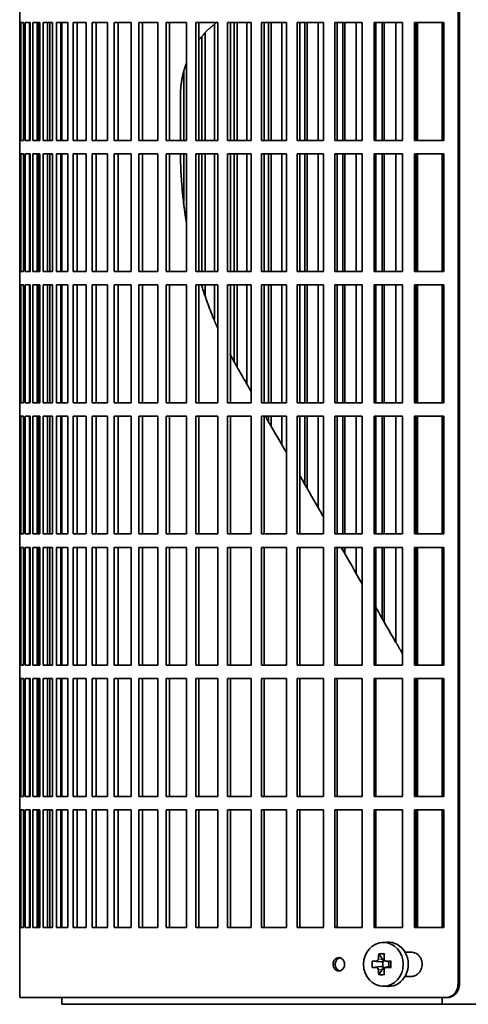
# Model space of a CAD drawing. Header units: millimetres. Extents: x 450 to 1334, y -1662 to 1534.
# Tile 13 of 28: x 456 to 557, y -212 to 9. Entities that reach past the tile are written whole.
import ezdxf

# ---------------------------------------------------------------- set-up
doc = ezdxf.new("R2010")
doc.units = ezdxf.units.MM
for name, color, linetype in [('M5X8_UNI7687', 7, 'Continuous'), ('VSI344-454_FILTR', 7, 'Continuous'), ('VSI344-454_SUPPO', 7, 'Continuous')]:
    doc.layers.add(name, color=color, linetype=linetype)

# ---------------------------------------------------------------- blocks, each defined once
blk = doc.blocks.new('SE')
at = {"layer": 'M5X8_UNI7687', "color": 7, "linetype": 'Continuous', "lineweight": 35}
for p, q in [((538.9, -198.13), (537.85, -198.2)), ((537.06, -200.78), (537.97, -202.08)), ((535.58, -202.42), (537.52, -202.58)), ((535.58, -203.81), (537.52, -203.65)), ((537.94, -203.68), (537.94, -202.55)), ((538.11, -202.37), (538.6, -202.37)), ((538.6, -202.39), (539.35, -202.59)), ((539.35, -203.65), (538.6, -203.84)), ((539.3, -202.57), (539.3, -203.66)), ((539.81, -202.42), (539.39, -202.58)), ((539.81, -203.81), (539.39, -203.65)), ((537.06, -205.45), (537.97, -204.15)), ((538.62, -203.87), (538.11, -203.87)), ((537.85, -208.04), (538.9, -208.11))]:
    blk.add_line(p, q, dxfattribs=at)
at = {"layer": 'M5X8_UNI7687', "color": 4, "linetype": 'Continuous', "lineweight": 9}
for p, q in [((537.52, -202.58), (536.51, -202.41)), ((536.51, -203.83), (537.52, -203.65)), ((536.96, -201.91), (537.97, -202.08)), ((538.7, -202.41), (539.39, -202.58)), ((539.39, -203.65), (538.7, -203.83)), ((537.97, -204.15), (536.96, -204.33))]:
    blk.add_line(p, q, dxfattribs=at)
at = {"layer": 'M5X8_UNI7687', "color": 7, "linetype": 'Continuous', "lineweight": 35}
for centre, radius, start, end in [((546.16, -203.12), 10.6, 176.2556, 183.7444), ((490.45, -203.12), 49.36, 359.1963, 0.8037)]:
    blk.add_arc(centre, radius, start, end, dxfattribs=at)
blk.add_ellipse((538.11, -203.12), major_axis=(0, -4.93), ratio=0.906308, dxfattribs=at)
for centre, major_axis, ratio, start_param, end_param in [((539.17, -203.12), (0, -5), 0.906308, 0, 3.201231), ((541.93, -203.12), (0, 10), 0.5, 1.335108, 1.449667), ((540.86, -206.18), (-8.86, 2.7), 0.529916, -1.123958, -0.974266), ((541.65, -203.12), (0, 10), 0.34202, 1.335108, 1.449667), ((541.79, -203.27), (-9.99, 0.37), 0.07899, -1.011873, -0.897313), ((537.51, -202.08), (0.85, -0.111), 0.58208, 4.795805, 5.314006), ((537.51, -204.15), (0.85, 0.111), 0.58208, 0.96918, 1.487381), ((537.71, -202.11), (0.019, -0.502), 0.906042, 0.483343, 1.010141), ((537.51, -202.08), (0.561, -0.512), 0.450112, 0.58713, 1.105331), ((541.79, -203.27), (-9.99, 0.37), 0.07899, -1.36869, -1.254131), ((539.39, -202.08), (0.03, 0.507), 0.355475, 3.073309, 3.29989), ((539.39, -204.15), (0.03, -0.507), 0.355475, 2.983295, 3.209876), ((541.79, -202.96), (-9.99, -0.37), 0.07899, 0.897313, 1.011873), ((541.93, -203.12), (0, -10), 0.5, -1.449667, -1.335108), ((540.86, -200.05), (-8.86, -2.7), 0.529916, 0.974266, 1.123958), ((537.71, -204.12), (0.019, 0.502), 0.906042, 5.273044, 5.799842), ((537.51, -204.15), (0.561, 0.512), 0.450112, 5.177855, 5.696055), ((541.65, -203.12), (0, -10), 0.34202, -1.449667, -1.335108), ((541.79, -202.96), (-9.99, -0.37), 0.07899, 1.254131, 1.36869), ((539.17, -203.12), (0, -5), 0.906308, 6.223547, 6.283185)]:
    blk.add_ellipse(centre, major_axis=major_axis, ratio=ratio, start_param=start_param, end_param=end_param, dxfattribs=at)
for points in [[(536.51, -202.41), (536.53, -202.41), (536.56, -202.4), (536.6, -202.4), (536.64, -202.38), (536.68, -202.37), (536.71, -202.35), (536.75, -202.32), (536.79, -202.29), (536.82, -202.26), (536.85, -202.22), (536.88, -202.18), (536.9, -202.14), (536.92, -202.1), (536.94, -202.05), (536.95, -202.01), (536.96, -201.96), (536.96, -201.93), (536.96, -201.91)], [(538.25, -201.91), (538.25, -201.93), (538.25, -201.96), (538.26, -202.01), (538.26, -202.05), (538.28, -202.1), (538.29, -202.14), (538.32, -202.18), (538.34, -202.22), (538.37, -202.26), (538.41, -202.29), (538.44, -202.32), (538.48, -202.35), (538.52, -202.37), (538.56, -202.38), (538.61, -202.4), (538.65, -202.4), (538.68, -202.41), (538.7, -202.41)], [(536.96, -204.33), (536.96, -204.31), (536.96, -204.27), (536.95, -204.23), (536.94, -204.18), (536.92, -204.14), (536.9, -204.09), (536.88, -204.05), (536.85, -204.01), (536.82, -203.97), (536.79, -203.94), (536.75, -203.91), (536.71, -203.89), (536.68, -203.87), (536.64, -203.85), (536.6, -203.84), (536.56, -203.83), (536.53, -203.83), (536.51, -203.83)], [(538.7, -203.83), (538.68, -203.83), (538.65, -203.83), (538.61, -203.84), (538.56, -203.85), (538.52, -203.87), (538.48, -203.89), (538.44, -203.91), (538.41, -203.94), (538.37, -203.97), (538.34, -204.01), (538.32, -204.05), (538.29, -204.09), (538.28, -204.14), (538.26, -204.18), (538.26, -204.23), (538.25, -204.27), (538.25, -204.31), (538.25, -204.33)]]:
    blk.add_open_spline(points, degree=3, dxfattribs=at)
at = {"layer": 'VSI344-454_FILTR', "color": 7, "linetype": 'Continuous', "lineweight": 35}
for p, q in [((554.88, -207.62), (554.88, 63.38)), ((555.19, -207.62), (555.19, 63.38)), ((456.32, 11.63), (456.32, 8.63)), ((456.32, 8.63), (456.44, 8.63)), ((456.32, -17.87), (456.32, 8.63)), ((456.44, -17.87), (456.44, 8.63)), ((456.6, 8.63), (457.21, 8.63)), ((456.6, -17.87), (456.6, 8.63)), ((457.21, -17.87), (457.21, 8.63)), ((457.58, 8.63), (458.68, 8.63)), ((457.58, -17.87), (457.58, 8.63)), ((458.56, -17.87), (458.56, 8.63)), ((458.68, -17.87), (458.68, 8.63)), ((459.25, 8.63), (460.83, 8.63)), ((459.25, -17.87), (459.25, 8.63)), ((460.22, -17.87), (460.22, 8.63)), ((460.65, -17.87), (460.65, 8.63)), ((460.83, -17.87), (460.83, 8.63)), ((461.6, 8.63), (463.66, 8.63)), ((461.6, -17.87), (461.6, 8.63)), ((462.56, -17.87), (462.56, 8.63)), ((463.12, -17.87), (463.12, 8.63)), ((463.66, -17.87), (463.66, 8.63)), ((464.63, 8.63), (467.15, 8.63)), ((464.63, -17.87), (464.63, 8.63)), ((465.56, -17.87), (465.56, 8.63)), ((467.15, -17.87), (467.15, 8.63)), ((468.31, 8.63), (471.29, 8.63)), ((468.31, -17.87), (468.31, 8.63)), ((469.22, -17.87), (469.22, 8.63)), ((471.29, -17.87), (471.29, 8.63)), ((472.64, 8.63), (476.05, 8.63)), ((472.64, -17.87), (472.64, 8.63)), ((473.52, -17.87), (473.52, 8.63)), ((476.05, -17.87), (476.05, 8.63)), ((477.59, 8.63), (481.42, 8.63)), ((477.59, -17.87), (477.59, 8.63)), ((478.43, -17.87), (478.43, 8.63)), ((481.42, -17.87), (481.42, 8.63)), ((483.13, 8.63), (487.36, 8.63)), ((483.13, -17.87), (483.13, 8.63)), ((483.93, -17.87), (483.93, 8.63)), ((487.36, -17.87), (487.36, 8.63)), ((489.24, 8.63), (493.86, 8.63)), ((489.24, -17.87), (489.24, 8.63)), ((490, -17.87), (490, 8.63)), ((493.86, -17.87), (493.86, 8.63)), ((495.89, 8.63), (500.86, 8.63)), ((495.89, -17.87), (495.89, 8.63)), ((496.6, -17.87), (496.6, 8.63)), ((500.09, -17.87), (500.09, 8.17)), ((500.86, -17.87), (500.86, 8.63)), ((503.05, 8.63), (508.36, 8.63)), ((503.05, -17.87), (503.05, 8.63)), ((503.7, -17.87), (503.7, 8.63)), ((504.55, -17.87), (504.55, 8.63)), ((505.23, -17.87), (505.23, 8.63)), ((507.43, -17.87), (507.43, 8.63)), ((508.36, -17.87), (508.36, 8.63)), ((510.67, 8.63), (516.29, 8.63)), ((510.67, -17.87), (510.67, 8.63)), ((511.28, -17.87), (511.28, 8.63)), ((512.27, -17.87), (512.27, 8.63)), ((512.9, -17.87), (512.9, 8.63)), ((515.23, -17.87), (515.23, 8.63)), ((516.29, -17.87), (516.29, 8.63)), ((518.73, 8.63), (524.63, 8.63)), ((518.73, -17.87), (518.73, 8.63)), ((519.28, -17.87), (519.28, 8.63)), ((520.41, -17.87), (520.41, 8.63)), ((520.99, -17.87), (520.99, 8.63)), ((523.43, -17.87), (523.43, 8.63)), ((524.63, -17.87), (524.63, 8.63)), ((527.19, 8.63), (533.34, 8.63)), ((527.19, -17.87), (527.19, 8.63)), ((527.68, -17.87), (527.68, 8.63)), ((528.95, -17.87), (528.95, 8.63)), ((529.46, -17.87), (529.46, 8.63)), ((532.01, -17.87), (532.01, 8.63)), ((533.34, -17.87), (533.34, 8.63)), ((536, 8.63), (542.38, 8.63)), ((536, -17.87), (536, 8.63)), ((536.42, -17.87), (536.42, 8.63)), ((537.82, -17.87), (537.82, 8.63)), ((538.28, -17.87), (538.28, 8.63)), ((540.92, -17.87), (540.92, 8.63)), ((542.38, -17.87), (542.38, 8.63)), ((545.12, 8.63), (551.69, 8.63)), ((545.12, -17.87), (545.12, 8.63)), ((545.48, -17.87), (545.48, 8.63)), ((551.69, -17.87), (551.69, 8.63)), ((497.3, -17.87), (497.3, 5.48)), ((498.03, -17.87), (498.03, 6.28)), ((493.23, -17.87), (493.23, -2.27)), ((456.32, -17.87), (456.44, -17.87)), ((456.32, -17.87), (456.32, -20.87)), ((456.6, -17.87), (457.21, -17.87)), ((457.58, -17.87), (458.68, -17.87)), ((459.25, -17.87), (460.83, -17.87)), ((461.6, -17.87), (463.66, -17.87)), ((464.63, -17.87), (467.15, -17.87)), ((468.31, -17.87), (471.29, -17.87)), ((472.64, -17.87), (476.05, -17.87)), ((477.59, -17.87), (481.42, -17.87)), ((483.13, -17.87), (487.36, -17.87)), ((489.24, -17.87), (493.86, -17.87)), ((495.89, -17.87), (500.86, -17.87)), ((503.05, -17.87), (508.36, -17.87)), ((510.67, -17.87), (516.29, -17.87)), ((518.73, -17.87), (524.63, -17.87)), ((527.19, -17.87), (533.34, -17.87)), ((536, -17.87), (542.38, -17.87)), ((545.12, -17.87), (551.69, -17.87)), ((456.32, -20.87), (456.44, -20.87)), ((456.32, -47.37), (456.32, -20.87)), ((456.44, -47.37), (456.44, -20.87)), ((456.6, -20.87), (457.21, -20.87)), ((456.6, -47.37), (456.6, -20.87)), ((457.21, -47.37), (457.21, -20.87)), ((457.58, -20.87), (458.68, -20.87)), ((457.58, -47.37), (457.58, -20.87)), ((458.56, -47.37), (458.56, -20.87)), ((458.68, -47.37), (458.68, -20.87)), ((459.25, -20.87), (460.83, -20.87)), ((459.25, -47.37), (459.25, -20.87)), ((460.22, -47.37), (460.22, -20.87)), ((460.65, -47.37), (460.65, -20.87)), ((460.83, -47.37), (460.83, -20.87)), ((461.6, -20.87), (463.66, -20.87)), ((461.6, -47.37), (461.6, -20.87)), ((462.56, -47.37), (462.56, -20.87)), ((463.12, -47.37), (463.12, -20.87)), ((463.66, -47.37), (463.66, -20.87)), ((464.63, -20.87), (467.15, -20.87)), ((464.63, -47.37), (464.63, -20.87)), ((465.56, -47.37), (465.56, -20.87)), ((467.15, -47.37), (467.15, -20.87)), ((468.31, -20.87), (471.29, -20.87)), ((468.31, -47.37), (468.31, -20.87)), ((469.22, -47.37), (469.22, -20.87)), ((471.29, -47.37), (471.29, -20.87)), ((472.64, -20.87), (476.05, -20.87)), ((472.64, -47.37), (472.64, -20.87)), ((473.52, -47.37), (473.52, -20.87)), ((476.05, -47.37), (476.05, -20.87)), ((477.59, -20.87), (481.42, -20.87)), ((477.59, -47.37), (477.59, -20.87)), ((478.43, -47.37), (478.43, -20.87)), ((481.42, -47.37), (481.42, -20.87)), ((483.13, -20.87), (487.36, -20.87)), ((483.13, -47.37), (483.13, -20.87)), ((483.93, -47.37), (483.93, -20.87)), ((487.36, -47.37), (487.36, -20.87)), ((489.24, -20.87), (493.86, -20.87)), ((489.24, -47.37), (489.24, -20.87)), ((490, -47.37), (490, -20.87)), ((493.23, -31.63), (493.23, -20.87)), ((493.86, -47.37), (493.86, -20.87)), ((495.89, -20.87), (500.86, -20.87)), ((495.89, -47.37), (495.89, -20.87)), ((496.6, -47.37), (496.6, -20.87)), ((497.3, -47.37), (497.3, -20.87)), ((498.03, -47.37), (498.03, -20.87)), ((500.09, -47.37), (500.09, -20.87)), ((500.86, -47.37), (500.86, -20.87)), ((503.05, -20.87), (508.36, -20.87)), ((503.05, -47.37), (503.05, -20.87)), ((503.7, -47.37), (503.7, -20.87)), ((504.55, -47.37), (504.55, -20.87)), ((505.23, -47.37), (505.23, -20.87)), ((507.43, -47.37), (507.43, -20.87)), ((508.36, -47.37), (508.36, -20.87)), ((510.67, -20.87), (516.29, -20.87)), ((510.67, -47.37), (510.67, -20.87)), ((511.28, -47.37), (511.28, -20.87)), ((512.27, -47.37), (512.27, -20.87)), ((512.9, -47.37), (512.9, -20.87)), ((515.23, -47.37), (515.23, -20.87)), ((516.29, -47.37), (516.29, -20.87)), ((518.73, -20.87), (524.63, -20.87)), ((518.73, -47.37), (518.73, -20.87)), ((519.28, -47.37), (519.28, -20.87)), ((520.41, -47.37), (520.41, -20.87)), ((520.99, -47.37), (520.99, -20.87)), ((523.43, -47.37), (523.43, -20.87)), ((524.63, -47.37), (524.63, -20.87)), ((527.19, -20.87), (533.34, -20.87)), ((527.19, -47.37), (527.19, -20.87)), ((527.68, -47.37), (527.68, -20.87)), ((528.95, -47.37), (528.95, -20.87)), ((529.46, -47.37), (529.46, -20.87)), ((532.01, -47.37), (532.01, -20.87)), ((533.34, -47.37), (533.34, -20.87)), ((536, -20.87), (542.38, -20.87)), ((536, -47.37), (536, -20.87)), ((536.42, -47.37), (536.42, -20.87)), ((537.82, -47.37), (537.82, -20.87)), ((538.28, -47.37), (538.28, -20.87)), ((540.92, -47.37), (540.92, -20.87)), ((542.38, -47.37), (542.38, -20.87)), ((545.12, -20.87), (551.69, -20.87)), ((545.12, -47.37), (545.12, -20.87)), ((545.48, -47.37), (545.48, -20.87)), ((551.69, -47.37), (551.69, -20.87)), ((456.32, -47.37), (456.44, -47.37)), ((456.32, -47.37), (456.32, -50.37)), ((456.6, -47.37), (457.21, -47.37)), ((457.58, -47.37), (458.68, -47.37)), ((459.25, -47.37), (460.83, -47.37)), ((461.6, -47.37), (463.66, -47.37)), ((464.63, -47.37), (467.15, -47.37)), ((468.31, -47.37), (471.29, -47.37)), ((472.64, -47.37), (476.05, -47.37)), ((477.59, -47.37), (481.42, -47.37)), ((483.13, -47.37), (487.36, -47.37)), ((489.24, -47.37), (493.86, -47.37)), ((495.89, -47.37), (500.86, -47.37)), ((503.05, -47.37), (508.36, -47.37)), ((510.67, -47.37), (516.29, -47.37)), ((518.73, -47.37), (524.63, -47.37)), ((527.19, -47.37), (533.34, -47.37)), ((536, -47.37), (542.38, -47.37)), ((545.12, -47.37), (551.69, -47.37)), ((456.32, -50.37), (456.44, -50.37)), ((456.32, -76.87), (456.32, -50.37)), ((456.44, -76.87), (456.44, -50.37)), ((456.6, -50.37), (457.21, -50.37)), ((456.6, -76.87), (456.6, -50.37)), ((457.21, -76.87), (457.21, -50.37)), ((457.58, -50.37), (458.68, -50.37)), ((457.58, -76.87), (457.58, -50.37)), ((458.56, -76.87), (458.56, -50.37)), ((458.68, -76.87), (458.68, -50.37)), ((459.25, -50.37), (460.83, -50.37)), ((459.25, -76.87), (459.25, -50.37)), ((460.22, -76.87), (460.22, -50.37)), ((460.65, -76.87), (460.65, -50.37)), ((460.83, -76.87), (460.83, -50.37)), ((461.6, -50.37), (463.66, -50.37)), ((461.6, -76.87), (461.6, -50.37)), ((462.56, -76.87), (462.56, -50.37)), ((463.12, -76.87), (463.12, -50.37)), ((463.66, -76.87), (463.66, -50.37)), ((464.63, -50.37), (467.15, -50.37)), ((464.63, -76.87), (464.63, -50.37)), ((465.56, -76.87), (465.56, -50.37)), ((467.15, -76.87), (467.15, -50.37)), ((468.31, -50.37), (471.29, -50.37)), ((468.31, -76.87), (468.31, -50.37)), ((469.22, -76.87), (469.22, -50.37)), ((471.29, -76.87), (471.29, -50.37)), ((472.64, -50.37), (476.05, -50.37)), ((472.64, -76.87), (472.64, -50.37)), ((473.52, -76.87), (473.52, -50.37)), ((476.05, -76.87), (476.05, -50.37)), ((477.59, -50.37), (481.42, -50.37)), ((477.59, -76.87), (477.59, -50.37)), ((478.43, -76.87), (478.43, -50.37)), ((481.42, -76.87), (481.42, -50.37)), ((483.13, -50.37), (487.36, -50.37)), ((483.13, -76.87), (483.13, -50.37)), ((483.93, -76.87), (483.93, -50.37)), ((487.36, -76.87), (487.36, -50.37)), ((489.24, -50.37), (493.86, -50.37)), ((489.24, -76.87), (489.24, -50.37)), ((490, -76.87), (490, -50.37)), ((493.86, -76.87), (493.86, -50.37)), ((495.89, -50.37), (500.86, -50.37)), ((495.89, -76.87), (495.89, -50.37)), ((496.6, -76.87), (496.6, -50.37)), ((498.03, -52.81), (498.03, -50.37)), ((500.09, -58.1), (500.09, -50.37)), ((500.86, -76.87), (500.86, -50.37)), ((503.05, -50.37), (508.36, -50.37)), ((503.05, -76.87), (503.05, -50.37)), ((503.7, -76.87), (503.7, -50.37)), ((504.55, -67.51), (504.55, -50.37)), ((505.23, -68.82), (505.23, -50.37)), ((507.43, -72.71), (507.43, -50.37)), ((508.36, -76.87), (508.36, -50.37)), ((510.67, -50.37), (516.29, -50.37)), ((510.67, -76.87), (510.67, -50.37)), ((511.28, -76.87), (511.28, -50.37)), ((512.27, -76.87), (512.27, -50.37)), ((512.9, -76.87), (512.9, -50.37)), ((515.23, -76.87), (515.23, -50.37)), ((516.29, -76.87), (516.29, -50.37)), ((518.73, -50.37), (524.63, -50.37)), ((518.73, -76.87), (518.73, -50.37)), ((519.28, -76.87), (519.28, -50.37)), ((520.41, -76.87), (520.41, -50.37)), ((520.99, -76.87), (520.99, -50.37)), ((523.43, -76.87), (523.43, -50.37)), ((524.63, -76.87), (524.63, -50.37)), ((527.19, -50.37), (533.34, -50.37)), ((527.19, -76.87), (527.19, -50.37)), ((527.68, -76.87), (527.68, -50.37)), ((528.95, -76.87), (528.95, -50.37)), ((529.46, -76.87), (529.46, -50.37)), ((532.01, -76.87), (532.01, -50.37)), ((533.34, -76.87), (533.34, -50.37)), ((536, -50.37), (542.38, -50.37)), ((536, -76.87), (536, -50.37)), ((536.42, -76.87), (536.42, -50.37)), ((537.82, -76.87), (537.82, -50.37)), ((538.28, -76.87), (538.28, -50.37)), ((540.92, -76.87), (540.92, -50.37)), ((542.38, -76.87), (542.38, -50.37)), ((545.12, -50.37), (551.69, -50.37)), ((545.12, -76.87), (545.12, -50.37)), ((545.48, -76.87), (545.48, -50.37)), ((551.69, -76.87), (551.69, -50.37)), ((456.32, -76.87), (456.44, -76.87)), ((456.32, -76.87), (456.32, -79.87)), ((456.6, -76.87), (457.21, -76.87)), ((457.58, -76.87), (458.68, -76.87)), ((459.25, -76.87), (460.83, -76.87)), ((461.6, -76.87), (463.66, -76.87)), ((464.63, -76.87), (467.15, -76.87)), ((468.31, -76.87), (471.29, -76.87)), ((472.64, -76.87), (476.05, -76.87)), ((477.59, -76.87), (481.42, -76.87)), ((483.13, -76.87), (487.36, -76.87)), ((489.24, -76.87), (493.86, -76.87)), ((495.89, -76.87), (500.86, -76.87)), ((503.05, -76.87), (508.36, -76.87)), ((510.67, -76.87), (516.29, -76.87)), ((518.73, -76.87), (524.63, -76.87)), ((527.19, -76.87), (533.34, -76.87)), ((536, -76.87), (542.38, -76.87)), ((545.12, -76.87), (551.69, -76.87)), ((456.32, -79.87), (456.44, -79.87)), ((456.32, -106.37), (456.32, -79.87)), ((456.44, -106.37), (456.44, -79.87)), ((456.6, -79.87), (457.21, -79.87)), ((456.6, -106.37), (456.6, -79.87)), ((457.21, -106.37), (457.21, -79.87)), ((457.58, -79.87), (458.68, -79.87)), ((457.58, -106.37), (457.58, -79.87)), ((458.56, -106.37), (458.56, -79.87)), ((458.68, -106.37), (458.68, -79.87)), ((459.25, -79.87), (460.83, -79.87)), ((459.25, -106.37), (459.25, -79.87)), ((460.22, -106.37), (460.22, -79.87)), ((460.65, -106.37), (460.65, -79.87)), ((460.83, -106.37), (460.83, -79.87)), ((461.6, -79.87), (463.66, -79.87)), ((461.6, -106.37), (461.6, -79.87)), ((462.56, -106.37), (462.56, -79.87)), ((463.12, -106.37), (463.12, -79.87)), ((463.66, -106.37), (463.66, -79.87)), ((464.63, -79.87), (467.15, -79.87)), ((464.63, -106.37), (464.63, -79.87)), ((465.56, -106.37), (465.56, -79.87)), ((467.15, -106.37), (467.15, -79.87)), ((468.31, -79.87), (471.29, -79.87)), ((468.31, -106.37), (468.31, -79.87)), ((469.22, -106.37), (469.22, -79.87)), ((471.29, -106.37), (471.29, -79.87)), ((472.64, -79.87), (476.05, -79.87)), ((472.64, -106.37), (472.64, -79.87)), ((473.52, -106.37), (473.52, -79.87)), ((476.05, -106.37), (476.05, -79.87)), ((477.59, -79.87), (481.42, -79.87)), ((477.59, -106.37), (477.59, -79.87)), ((478.43, -106.37), (478.43, -79.87)), ((481.42, -106.37), (481.42, -79.87)), ((483.13, -79.87), (487.36, -79.87)), ((483.13, -106.37), (483.13, -79.87)), ((483.93, -106.37), (483.93, -79.87)), ((487.36, -106.37), (487.36, -79.87)), ((489.24, -79.87), (493.86, -79.87)), ((489.24, -106.37), (489.24, -79.87)), ((490, -106.37), (490, -79.87)), ((493.86, -106.37), (493.86, -79.87)), ((495.89, -79.87), (500.86, -79.87)), ((495.89, -106.37), (495.89, -79.87)), ((496.6, -106.37), (496.6, -79.87)), ((500.86, -106.37), (500.86, -79.87)), ((503.05, -79.87), (508.36, -79.87)), ((503.05, -106.37), (503.05, -79.87)), ((503.7, -106.37), (503.7, -79.87)), ((508.36, -106.37), (508.36, -79.87)), ((510.67, -79.87), (516.29, -79.87)), ((510.67, -106.37), (510.67, -79.87)), ((511.28, -106.37), (511.28, -79.87)), ((512.27, -81.09), (512.27, -79.87)), ((512.9, -82.18), (512.9, -79.87)), ((515.23, -86.21), (515.23, -79.87)), ((516.29, -106.37), (516.29, -79.87)), ((518.73, -79.87), (524.63, -79.87)), ((518.73, -106.37), (518.73, -79.87)), ((519.28, -106.37), (519.28, -79.87)), ((520.41, -95.2), (520.41, -79.87)), ((520.99, -96.19), (520.99, -79.87)), ((523.43, -100.43), (523.43, -79.87)), ((524.63, -106.37), (524.63, -79.87)), ((527.19, -79.87), (533.34, -79.87)), ((527.19, -106.37), (527.19, -79.87)), ((527.68, -106.37), (527.68, -79.87)), ((528.95, -106.37), (528.95, -79.87)), ((529.46, -106.37), (529.46, -79.87)), ((532.01, -106.37), (532.01, -79.87)), ((533.34, -106.37), (533.34, -79.87)), ((536, -79.87), (542.38, -79.87)), ((536, -106.37), (536, -79.87)), ((536.42, -106.37), (536.42, -79.87)), ((537.82, -106.37), (537.82, -79.87)), ((538.28, -106.37), (538.28, -79.87)), ((540.92, -106.37), (540.92, -79.87)), ((542.38, -106.37), (542.38, -79.87)), ((545.12, -79.87), (551.69, -79.87)), ((545.12, -106.37), (545.12, -79.87)), ((545.48, -106.37), (545.48, -79.87)), ((551.69, -106.37), (551.69, -79.87)), ((456.32, -106.37), (456.44, -106.37)), ((456.32, -106.37), (456.32, -109.37)), ((456.6, -106.37), (457.21, -106.37)), ((457.58, -106.37), (458.68, -106.37)), ((459.25, -106.37), (460.83, -106.37)), ((461.6, -106.37), (463.66, -106.37)), ((464.63, -106.37), (467.15, -106.37)), ((468.31, -106.37), (471.29, -106.37)), ((472.64, -106.37), (476.05, -106.37)), ((477.59, -106.37), (481.42, -106.37)), ((483.13, -106.37), (487.36, -106.37)), ((489.24, -106.37), (493.86, -106.37)), ((495.89, -106.37), (500.86, -106.37)), ((503.05, -106.37), (508.36, -106.37)), ((510.67, -106.37), (516.29, -106.37)), ((518.73, -106.37), (524.63, -106.37)), ((527.19, -106.37), (533.34, -106.37)), ((536, -106.37), (542.38, -106.37)), ((545.12, -106.37), (551.69, -106.37)), ((456.32, -109.37), (456.44, -109.37)), ((456.32, -135.87), (456.32, -109.37)), ((456.44, -135.87), (456.44, -109.37)), ((456.6, -109.37), (457.21, -109.37)), ((456.6, -135.87), (456.6, -109.37)), ((457.21, -135.87), (457.21, -109.37)), ((457.58, -109.37), (458.68, -109.37)), ((457.58, -135.87), (457.58, -109.37)), ((458.56, -135.87), (458.56, -109.37)), ((458.68, -135.87), (458.68, -109.37)), ((459.25, -109.37), (460.83, -109.37)), ((459.25, -135.87), (459.25, -109.37)), ((460.22, -135.87), (460.22, -109.37)), ((460.65, -135.87), (460.65, -109.37)), ((460.83, -135.87), (460.83, -109.37)), ((461.6, -109.37), (463.66, -109.37)), ((461.6, -135.87), (461.6, -109.37)), ((462.56, -135.87), (462.56, -109.37)), ((463.12, -135.87), (463.12, -109.37)), ((463.66, -135.87), (463.66, -109.37)), ((464.63, -109.37), (467.15, -109.37)), ((464.63, -135.87), (464.63, -109.37)), ((465.56, -135.87), (465.56, -109.37)), ((467.15, -135.87), (467.15, -109.37)), ((468.31, -109.37), (471.29, -109.37)), ((468.31, -135.87), (468.31, -109.37)), ((469.22, -135.87), (469.22, -109.37)), ((471.29, -135.87), (471.29, -109.37)), ((472.64, -109.37), (476.05, -109.37)), ((472.64, -135.87), (472.64, -109.37)), ((473.52, -135.87), (473.52, -109.37)), ((476.05, -135.87), (476.05, -109.37)), ((477.59, -109.37), (481.42, -109.37)), ((477.59, -135.87), (477.59, -109.37)), ((478.43, -135.87), (478.43, -109.37)), ((481.42, -135.87), (481.42, -109.37)), ((483.13, -109.37), (487.36, -109.37)), ((483.13, -135.87), (483.13, -109.37)), ((483.93, -135.87), (483.93, -109.37)), ((487.36, -135.87), (487.36, -109.37)), ((489.24, -109.37), (493.86, -109.37)), ((489.24, -135.87), (489.24, -109.37)), ((490, -135.87), (490, -109.37)), ((493.86, -135.87), (493.86, -109.37)), ((495.89, -109.37), (500.86, -109.37)), ((495.89, -135.87), (495.89, -109.37)), ((496.6, -135.87), (496.6, -109.37)), ((500.86, -135.87), (500.86, -109.37)), ((503.05, -109.37), (508.36, -109.37)), ((503.05, -135.87), (503.05, -109.37)), ((503.7, -135.87), (503.7, -109.37)), ((508.36, -135.87), (508.36, -109.37)), ((510.67, -109.37), (516.29, -109.37)), ((510.67, -135.87), (510.67, -109.37)), ((511.28, -135.87), (511.28, -109.37)), ((516.29, -135.87), (516.29, -109.37)), ((518.73, -109.37), (524.63, -109.37)), ((518.73, -135.87), (518.73, -109.37)), ((519.28, -135.87), (519.28, -109.37)), ((524.63, -135.87), (524.63, -109.37)), ((527.19, -109.37), (533.34, -109.37)), ((527.19, -135.87), (527.19, -109.37)), ((527.68, -135.87), (527.68, -109.37)), ((528.95, -109.98), (528.95, -109.37)), ((529.46, -110.87), (529.46, -109.37)), ((532.01, -115.28), (532.01, -109.37)), ((533.34, -135.87), (533.34, -109.37)), ((536, -109.37), (542.38, -109.37)), ((536, -135.87), (536, -109.37)), ((536.42, -135.87), (536.42, -109.37)), ((537.82, -125.35), (537.82, -109.37)), ((538.28, -126.14), (538.28, -109.37)), ((540.92, -130.71), (540.92, -109.37)), ((542.38, -135.87), (542.38, -109.37)), ((545.12, -109.37), (551.69, -109.37)), ((545.12, -135.87), (545.12, -109.37)), ((545.48, -135.87), (545.48, -109.37)), ((551.69, -135.87), (551.69, -109.37)), ((456.32, -135.87), (456.44, -135.87)), ((456.32, -135.87), (456.32, -138.87)), ((456.6, -135.87), (457.21, -135.87)), ((457.58, -135.87), (458.68, -135.87)), ((459.25, -135.87), (460.83, -135.87)), ((461.6, -135.87), (463.66, -135.87)), ((464.63, -135.87), (467.15, -135.87)), ((468.31, -135.87), (471.29, -135.87)), ((472.64, -135.87), (476.05, -135.87)), ((477.59, -135.87), (481.42, -135.87)), ((483.13, -135.87), (487.36, -135.87)), ((489.24, -135.87), (493.86, -135.87)), ((495.89, -135.87), (500.86, -135.87)), ((503.05, -135.87), (508.36, -135.87)), ((510.67, -135.87), (516.29, -135.87)), ((518.73, -135.87), (524.63, -135.87)), ((527.19, -135.87), (533.34, -135.87)), ((536, -135.87), (542.38, -135.87)), ((545.12, -135.87), (551.69, -135.87)), ((456.32, -138.87), (456.44, -138.87)), ((456.32, -165.37), (456.32, -138.87)), ((456.44, -165.37), (456.44, -138.87)), ((456.6, -138.87), (457.21, -138.87)), ((456.6, -165.37), (456.6, -138.87)), ((457.21, -165.37), (457.21, -138.87)), ((457.58, -138.87), (458.68, -138.87)), ((457.58, -165.37), (457.58, -138.87)), ((458.56, -165.37), (458.56, -138.87)), ((458.68, -165.37), (458.68, -138.87)), ((459.25, -138.87), (460.83, -138.87)), ((459.25, -165.37), (459.25, -138.87)), ((460.22, -165.37), (460.22, -138.87)), ((460.65, -165.37), (460.65, -138.87)), ((460.83, -165.37), (460.83, -138.87)), ((461.6, -138.87), (463.66, -138.87)), ((461.6, -165.37), (461.6, -138.87)), ((462.56, -165.37), (462.56, -138.87)), ((463.12, -165.37), (463.12, -138.87)), ((463.66, -165.37), (463.66, -138.87)), ((464.63, -138.87), (467.15, -138.87)), ((464.63, -165.37), (464.63, -138.87)), ((465.56, -165.37), (465.56, -138.87)), ((467.15, -165.37), (467.15, -138.87)), ((468.31, -138.87), (471.29, -138.87)), ((468.31, -165.37), (468.31, -138.87)), ((469.22, -165.37), (469.22, -138.87)), ((471.29, -165.37), (471.29, -138.87)), ((472.64, -138.87), (476.05, -138.87)), ((472.64, -165.37), (472.64, -138.87)), ((473.52, -165.37), (473.52, -138.87)), ((476.05, -165.37), (476.05, -138.87)), ((477.59, -138.87), (481.42, -138.87)), ((477.59, -165.37), (477.59, -138.87)), ((478.43, -165.37), (478.43, -138.87)), ((481.42, -165.37), (481.42, -138.87)), ((483.13, -138.87), (487.36, -138.87)), ((483.13, -165.37), (483.13, -138.87)), ((483.93, -165.37), (483.93, -138.87)), ((487.36, -165.37), (487.36, -138.87)), ((489.24, -138.87), (493.86, -138.87)), ((489.24, -165.37), (489.24, -138.87)), ((490, -165.37), (490, -138.87)), ((493.86, -165.37), (493.86, -138.87)), ((495.89, -138.87), (500.86, -138.87)), ((495.89, -165.37), (495.89, -138.87)), ((496.6, -165.37), (496.6, -138.87)), ((500.86, -165.37), (500.86, -138.87)), ((503.05, -138.87), (508.36, -138.87)), ((503.05, -165.37), (503.05, -138.87)), ((503.7, -165.37), (503.7, -138.87)), ((508.36, -165.37), (508.36, -138.87)), ((510.67, -138.87), (516.29, -138.87)), ((510.67, -165.37), (510.67, -138.87)), ((511.28, -165.37), (511.28, -138.87)), ((516.29, -165.37), (516.29, -138.87)), ((518.73, -138.87), (524.63, -138.87)), ((518.73, -165.37), (518.73, -138.87)), ((519.28, -165.37), (519.28, -138.87)), ((524.63, -165.37), (524.63, -138.87)), ((527.19, -138.87), (533.34, -138.87)), ((527.19, -165.37), (527.19, -138.87)), ((527.68, -165.37), (527.68, -138.87)), ((533.34, -165.37), (533.34, -138.87)), ((536, -138.87), (542.38, -138.87)), ((536, -165.37), (536, -138.87)), ((536.42, -165.37), (536.42, -138.87)), ((542.38, -165.37), (542.38, -138.87)), ((545.12, -138.87), (551.69, -138.87)), ((545.12, -165.37), (545.12, -138.87)), ((545.48, -165.37), (545.48, -138.87)), ((551.69, -165.37), (551.69, -138.87)), ((456.32, -165.37), (456.44, -165.37)), ((456.32, -165.37), (456.32, -168.37)), ((456.6, -165.37), (457.21, -165.37)), ((457.58, -165.37), (458.68, -165.37)), ((459.25, -165.37), (460.83, -165.37)), ((461.6, -165.37), (463.66, -165.37)), ((464.63, -165.37), (467.15, -165.37)), ((468.31, -165.37), (471.29, -165.37)), ((472.64, -165.37), (476.05, -165.37)), ((477.59, -165.37), (481.42, -165.37)), ((483.13, -165.37), (487.36, -165.37)), ((489.24, -165.37), (493.86, -165.37)), ((495.89, -165.37), (500.86, -165.37)), ((503.05, -165.37), (508.36, -165.37)), ((510.67, -165.37), (516.29, -165.37)), ((518.73, -165.37), (524.63, -165.37)), ((527.19, -165.37), (533.34, -165.37)), ((536, -165.37), (542.38, -165.37)), ((545.12, -165.37), (551.69, -165.37)), ((456.32, -168.37), (456.44, -168.37)), ((456.32, -194.87), (456.32, -168.37)), ((456.44, -194.87), (456.44, -168.37)), ((456.6, -168.37), (457.21, -168.37)), ((456.6, -194.87), (456.6, -168.37)), ((457.21, -194.87), (457.21, -168.37)), ((457.58, -168.37), (458.68, -168.37)), ((457.58, -194.87), (457.58, -168.37)), ((458.56, -194.87), (458.56, -168.37)), ((458.68, -194.87), (458.68, -168.37)), ((459.25, -168.37), (460.83, -168.37)), ((459.25, -194.87), (459.25, -168.37)), ((460.22, -194.87), (460.22, -168.37)), ((460.65, -194.87), (460.65, -168.37)), ((460.83, -194.87), (460.83, -168.37)), ((461.6, -168.37), (463.66, -168.37)), ((461.6, -194.87), (461.6, -168.37)), ((462.56, -194.87), (462.56, -168.37)), ((463.12, -194.87), (463.12, -168.37)), ((463.66, -194.87), (463.66, -168.37)), ((464.63, -168.37), (467.15, -168.37)), ((464.63, -194.87), (464.63, -168.37)), ((465.56, -194.87), (465.56, -168.37)), ((467.15, -194.87), (467.15, -168.37)), ((468.31, -168.37), (471.29, -168.37)), ((468.31, -194.87), (468.31, -168.37)), ((469.22, -194.87), (469.22, -168.37)), ((471.29, -194.87), (471.29, -168.37)), ((472.64, -168.37), (476.05, -168.37)), ((472.64, -194.87), (472.64, -168.37)), ((473.52, -194.87), (473.52, -168.37)), ((476.05, -194.87), (476.05, -168.37)), ((477.59, -168.37), (481.42, -168.37)), ((477.59, -194.87), (477.59, -168.37)), ((478.43, -194.87), (478.43, -168.37)), ((481.42, -194.87), (481.42, -168.37)), ((483.13, -168.37), (487.36, -168.37)), ((483.13, -194.87), (483.13, -168.37)), ((483.93, -194.87), (483.93, -168.37)), ((487.36, -194.87), (487.36, -168.37)), ((489.24, -168.37), (493.86, -168.37)), ((489.24, -194.87), (489.24, -168.37)), ((490, -194.87), (490, -168.37)), ((493.86, -194.87), (493.86, -168.37)), ((495.89, -168.37), (500.86, -168.37)), ((495.89, -194.87), (495.89, -168.37)), ((496.6, -194.87), (496.6, -168.37)), ((500.86, -194.87), (500.86, -168.37)), ((503.05, -168.37), (508.36, -168.37)), ((503.05, -194.87), (503.05, -168.37)), ((503.7, -194.87), (503.7, -168.37)), ((508.36, -194.87), (508.36, -168.37)), ((510.67, -168.37), (516.29, -168.37)), ((510.67, -194.87), (510.67, -168.37)), ((511.28, -194.87), (511.28, -168.37)), ((516.29, -194.87), (516.29, -168.37)), ((518.73, -168.37), (524.63, -168.37)), ((518.73, -194.87), (518.73, -168.37)), ((519.28, -194.87), (519.28, -168.37)), ((524.63, -194.87), (524.63, -168.37)), ((527.19, -168.37), (533.34, -168.37)), ((527.19, -194.87), (527.19, -168.37)), ((527.68, -194.87), (527.68, -168.37)), ((533.34, -194.87), (533.34, -168.37)), ((536, -168.37), (542.38, -168.37)), ((536, -194.87), (536, -168.37)), ((536.42, -194.87), (536.42, -168.37)), ((542.38, -194.87), (542.38, -168.37)), ((545.12, -168.37), (551.69, -168.37)), ((545.12, -194.87), (545.12, -168.37)), ((545.48, -194.87), (545.48, -168.37)), ((551.69, -194.87), (551.69, -168.37)), ((456.32, -194.87), (456.44, -194.87)), ((456.32, -194.87), (456.32, -210.62)), ((456.6, -194.87), (457.21, -194.87)), ((457.58, -194.87), (458.68, -194.87)), ((459.25, -194.87), (460.83, -194.87)), ((461.6, -194.87), (463.66, -194.87)), ((464.63, -194.87), (467.15, -194.87)), ((468.31, -194.87), (471.29, -194.87)), ((472.64, -194.87), (476.05, -194.87)), ((477.59, -194.87), (481.42, -194.87)), ((483.13, -194.87), (487.36, -194.87)), ((489.24, -194.87), (493.86, -194.87)), ((495.89, -194.87), (500.86, -194.87)), ((503.05, -194.87), (508.36, -194.87)), ((510.67, -194.87), (516.29, -194.87)), ((518.73, -194.87), (524.63, -194.87)), ((527.19, -194.87), (533.34, -194.87)), ((536, -194.87), (542.38, -194.87)), ((545.12, -194.87), (551.69, -194.87)), ((544.27, -200.37), (542.96, -200.37)), ((542.96, -205.87), (544.27, -205.87)), ((552.04, -210.62), (456.32, -210.62)), ((552.35, -210.62), (552.04, -210.62))]:
    blk.add_line(p, q, dxfattribs=at)
at = {"layer": 'VSI344-454_FILTR', "color": 4, "linetype": 'Continuous', "lineweight": 9}
for p, q in [((526.77, -203.12), (527.27, -203.12)), ((555.19, -207.62), (554.88, -207.62))]:
    blk.add_line(p, q, dxfattribs=at)
at = {"layer": 'VSI344-454_FILTR', "color": 7, "linetype": 'Continuous', "lineweight": 35}
for points, knots in [([(544.27, -205.87), (544.41, -205.86), (544.7, -205.84), (545.13, -205.72), (545.55, -205.51), (545.93, -205.22), (546.31, -204.8), (546.7, -204.12), (546.89, -203.14), (546.71, -202.18), (546.25, -201.29), (545.45, -200.53), (544.65, -200.42), (544.27, -200.37)], [0, 0, 0, 0, 0.053459, 0.108873, 0.166241, 0.225564, 0.286842, 0.368684, 0.501097, 0.624779, 0.701219, 0.857925, 1, 1, 1, 1]), ([(526.77, -203.12), (526.78, -202.98), (526.8, -202.72), (526.94, -202.35), (527.18, -201.98), (527.57, -201.69), (528.07, -201.58), (528.58, -201.7), (529.01, -202.03), (529.32, -202.53), (529.35, -202.92), (529.37, -203.12)], [0, 0, 0, 0, 0.084454, 0.168831, 0.25477, 0.378375, 0.501304, 0.626685, 0.750981, 0.875806, 1, 1, 1, 1]), ([(529.37, -203.12), (529.36, -203.25), (529.34, -203.51), (529.2, -203.88), (528.96, -204.25), (528.57, -204.54), (528.06, -204.66), (527.55, -204.54), (527.13, -204.2), (526.82, -203.71), (526.79, -203.31), (526.77, -203.12)], [0, 0, 0, 0, 0.084454, 0.168831, 0.25477, 0.378375, 0.501304, 0.626685, 0.750981, 0.875806, 1, 1, 1, 1]), ([(528.57, -201.62), (528.4, -201.62), (528.07, -201.69), (527.68, -201.98), (527.44, -202.35), (527.3, -202.72), (527.28, -202.98), (527.27, -203.12)], [0.5001436, 0.5001436, 0.5001436, 0.5001436, 0.6219592, 0.7454545, 0.8313176, 0.915596, 1, 1, 1, 1]), ([(527.27, -203.12), (527.28, -203.25), (527.29, -203.51), (527.43, -203.87), (527.67, -204.24), (528.05, -204.54), (528.39, -204.62), (528.57, -204.62), (528.57, -204.62)], [0, 0, 0, 0, 0.0839215, 0.1651632, 0.2496847, 0.3738706, 0.4991399, 0.5001436, 0.5001436, 0.5001436, 0.5001436]), ([(552.04, -210.62), (552.09, -210.62), (552.2, -210.61), (552.36, -210.6), (552.51, -210.58), (552.67, -210.54), (552.82, -210.5), (552.97, -210.45), (553.25, -210.34), (553.62, -210.13), (554.06, -209.75), (554.41, -209.3), (554.63, -208.86), (554.76, -208.49), (554.83, -208.2), (554.87, -207.91), (554.88, -207.72), (554.88, -207.62)], [0, 0, 0, 0, 0.036074, 0.071835, 0.107394, 0.142867, 0.178369, 0.214015, 0.24992, 0.375515, 0.499618, 0.623903, 0.749864, 0.812552, 0.874725, 0.937001, 1, 1, 1, 1]), ([(555.19, -207.62), (555.19, -207.67), (555.19, -207.79), (555.17, -207.95), (555.15, -208.12), (555.12, -208.29), (555.08, -208.45), (555.03, -208.61), (554.93, -208.9), (554.73, -209.3), (554.37, -209.75), (553.94, -210.13), (553.52, -210.36), (553.17, -210.49), (552.91, -210.56), (552.63, -210.61), (552.44, -210.61), (552.35, -210.62)], [0, 0, 0, 0, 0.03611, 0.071905, 0.107497, 0.143003, 0.178538, 0.214218, 0.250157, 0.376062, 0.500392, 0.624478, 0.750119, 0.812755, 0.874869, 0.937079, 1, 1, 1, 1])]:
    blk.add_open_spline(points, degree=3, knots=knots, dxfattribs=at)
at = {"layer": 'VSI344-454_SUPPO', "color": 7, "linetype": 'Continuous', "lineweight": 35}
for p, q in [((465.81, -17.87), (465.81, 8.63)), ((545.75, -17.87), (545.75, 8.63)), ((551.35, -17.87), (551.35, 8.63)), ((492.46, -17.87), (492.46, -7.97)), ((465.81, -47.37), (465.81, -20.87)), ((545.75, -47.37), (545.75, -20.87)), ((551.35, -47.37), (551.35, -20.87)), ((465.81, -76.87), (465.81, -50.37)), ((545.75, -76.87), (545.75, -50.37)), ((551.35, -76.87), (551.35, -50.37)), ((465.81, -106.37), (465.81, -79.87)), ((545.75, -106.37), (545.75, -79.87)), ((551.35, -106.37), (551.35, -79.87)), ((465.81, -135.87), (465.81, -109.37)), ((545.75, -135.87), (545.75, -109.37)), ((551.35, -135.87), (551.35, -109.37)), ((465.81, -165.37), (465.81, -138.87)), ((545.75, -165.37), (545.75, -138.87)), ((551.35, -165.37), (551.35, -138.87)), ((465.81, -194.87), (465.81, -168.37)), ((545.75, -194.87), (545.75, -168.37)), ((551.35, -194.87), (551.35, -168.37)), ((465.81, -212.12), (465.81, -210.62)), ((465.81, -212.12), (551.35, -212.12)), ((551.35, -212.12), (551.35, -210.62)), ((551.35, -212.12), (581.65, -212.12))]:
    blk.add_line(p, q, dxfattribs=at)
for points, degree, knots in [([(496.57, 4.62), (497.56, 5.93), (498.77, 7.08), (499.72, 7.99), (500.78, 8.74)], 2, [0.6005011, 0.6005011, 0.6005011, 0.75, 0.75, 0.8713006, 0.8713006, 0.8713006]), ([(492.46, -7.97), (492.46, -5.11), (493.19, -2.39), (493.46, -1.38), (493.82, -0.43)], 2, [0, 0, 0, 0.25, 0.25, 0.3403799, 0.3403799, 0.3403799]), ([(493.83, -36.45), (493.53, -34.68), (493.3, -32.89), (492.52, -26.92), (492.46, -20.87)], 2, [0.6816481, 0.6816481, 0.6816481, 0.75, 0.75, 0.9800661, 0.9800661, 0.9800661]), ([(500.8, -60.02), (500.37, -59.05), (499.97, -58.06), (498.42, -54.29), (497.18, -50.4)], 2, [0.2087608, 0.2087608, 0.2087608, 0.25, 0.25, 0.4066844, 0.4066844, 0.4066844]), ([(524.63, -102.51), (524.26, -101.87), (522.48, -98.79), (520.7, -95.69), (519.28, -93.23)], 3, [0.4683719, 0.4683719, 0.4683719, 0.4683719, 0.5, 0.6198456, 0.6198456, 0.6198456, 0.6198456])]:
    blk.add_open_spline(points, degree=degree, knots=knots, dxfattribs=at)
for points, degree in [([(505.65, -69.63), (504.6, -67.8), (503.62, -65.92)], 2), ([(508.36, -74.31), (507.46, -72.75), (506.56, -71.19), (505.65, -69.63)], 3), ([(516.29, -88.06), (514.72, -85.34), (513.14, -82.61), (511.56, -79.87)], 3), ([(533.34, -117.6), (531.77, -114.86), (530.18, -112.12), (528.59, -109.37)], 3), ([(540.93, -130.73), (539.43, -128.14), (537.93, -125.54), (536.42, -122.93)], 3), ([(542.46, -133.47), (541.71, -132.09), (540.93, -130.73)], 2), ([(545.77, -140), (545.65, -139.74), (545.52, -139.48)], 2)]:
    blk.add_open_spline(points, degree=degree, dxfattribs=at)

msp = doc.modelspace()

# ---------------------------------------------------------------- block references
msp.add_blockref('SE', (0, 0))

doc.saveas('drawing.dxf')
